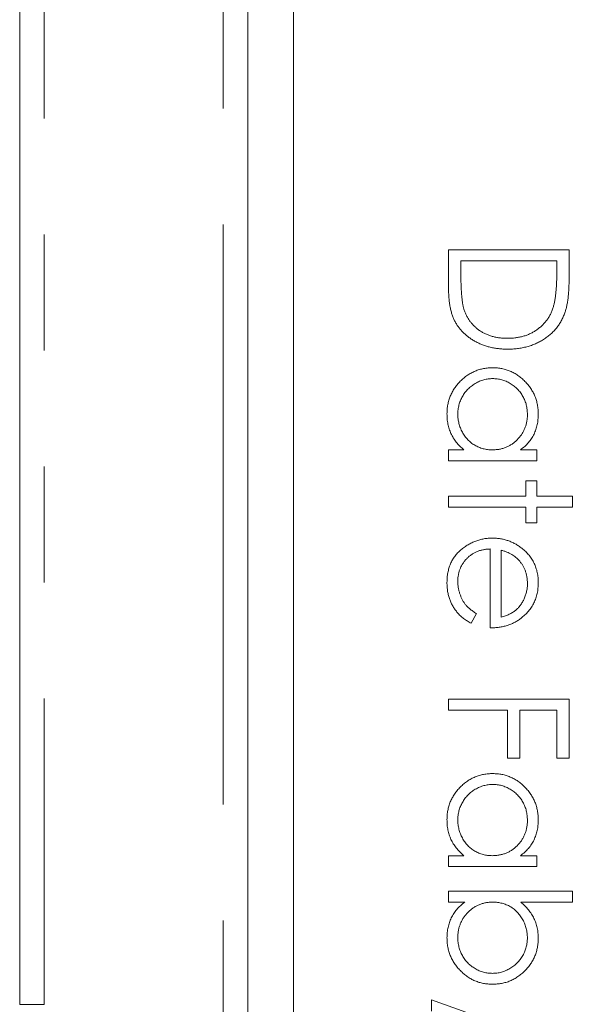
# Model space of a CAD drawing. Header units: millimetres. Extents: x -17 to 394, y -269 to 387.
# Tile 11 of 28: x 43 to 49, y 182 to 192. Entities that reach past the tile are written whole.
import ezdxf

# ---------------------------------------------------------------- set-up
doc = ezdxf.new("R2010")
doc.units = ezdxf.units.MM
doc.linetypes.add('PHANTOM', pattern=[12.7, 6.35, -1.27, 1.27, -1.27, 1.27, -1.27])

msp = doc.modelspace()

# ---------------------------------------------------------------- linework, layer by layer
at = {"color": 7, "linetype": 'Continuous', "lineweight": 15}
for p, q in [((42.992, 181.55), (42.992, 222.999)), ((45.492, 155.999), (45.492, 221.999)), ((45.992, 214.979), (45.992, 158.979)), ((47.692, 189.81), (49.015, 189.81)), ((47.692, 189.4), (47.692, 189.81)), ((49.015, 189.81), (49.015, 189.542)), ((47.828, 189.691), (47.828, 189.539)), ((48.879, 189.691), (47.828, 189.691)), ((48.879, 189.598), (48.879, 189.691)), ((47.692, 187.622), (47.859, 187.622)), ((47.692, 187.503), (47.692, 187.622)), ((48.48, 187.622), (48.659, 187.622)), ((48.659, 187.622), (48.659, 187.503)), ((48.659, 187.503), (47.692, 187.503)), ((48.54, 187.282), (48.659, 187.282)), ((48.54, 187.113), (48.54, 187.282)), ((48.659, 187.282), (48.659, 187.113)), ((47.692, 187.113), (48.54, 187.113)), ((47.692, 186.994), (47.692, 187.113)), ((48.659, 187.113), (49.049, 187.113)), ((49.049, 187.113), (49.049, 186.994)), ((48.54, 186.994), (47.692, 186.994)), ((48.54, 186.824), (48.54, 186.994)), ((48.659, 186.994), (48.659, 186.824)), ((49.049, 186.994), (48.659, 186.994)), ((48.659, 186.824), (48.54, 186.824)), ((48.15, 185.671), (48.15, 186.536)), ((48.269, 186.524), (48.269, 185.79)), ((47.997, 185.828), (47.942, 185.722)), ((47.692, 184.891), (49.015, 184.891)), ((47.692, 184.772), (47.692, 184.891)), ((49.015, 184.891), (49.015, 184.246)), ((48.337, 184.772), (47.692, 184.772)), ((48.337, 184.246), (48.337, 184.772)), ((48.472, 184.772), (48.472, 184.246)), ((48.879, 184.772), (48.472, 184.772)), ((48.879, 184.246), (48.879, 184.772)), ((48.472, 184.246), (48.337, 184.246)), ((49.015, 184.246), (48.879, 184.246)), ((47.692, 183.178), (47.859, 183.178)), ((47.692, 183.059), (47.692, 183.178)), ((48.48, 183.178), (48.659, 183.178)), ((48.659, 183.178), (48.659, 183.059)), ((48.659, 183.059), (47.692, 183.059)), ((47.692, 182.788), (49.049, 182.788)), ((47.692, 182.669), (47.692, 182.788)), ((49.049, 182.788), (49.049, 182.669)), ((47.871, 182.669), (47.692, 182.669)), ((49.049, 182.669), (48.483, 182.669)), ((47.506, 181.476), (47.506, 181.601)), ((47.506, 181.601), (49.049, 181.047))]:
    msp.add_line(p, q, dxfattribs=at)
at = {"color": 8, "linetype": 'PHANTOM', "lineweight": 0}
for p, q in [((43.26, 222.999), (43.26, 181.55)), ((45.224, 145.639), (45.224, 221.999)), ((42.992, 181.55), (43.26, 181.55))]:
    msp.add_line(p, q, dxfattribs=at)
at = {"color": 7, "linetype": 'Continuous', "lineweight": 15}
for points, knots in [([(47.828, 189.539), (47.828, 189.517), (47.828, 189.475), (47.83, 189.415), (47.832, 189.36), (47.836, 189.31), (47.841, 189.265), (47.846, 189.225), (47.853, 189.191), (47.859, 189.17), (47.861, 189.161)], [0, 0, 0, 0, 0.171901, 0.330628, 0.475549, 0.606746, 0.725024, 0.829742, 0.921323, 1, 1, 1, 1]), ([(48.842, 189.191), (48.845, 189.202), (48.852, 189.226), (48.859, 189.264), (48.865, 189.308), (48.87, 189.356), (48.874, 189.409), (48.877, 189.468), (48.879, 189.531), (48.879, 189.575), (48.879, 189.598)], [0, 0, 0, 0, 0.084319, 0.179285, 0.286583, 0.405111, 0.535593, 0.67819, 0.832976, 1, 1, 1, 1]), ([(49.015, 189.542), (49.015, 189.519), (49.014, 189.474), (49.012, 189.409), (49.009, 189.349), (49.004, 189.294), (48.997, 189.244), (48.989, 189.199), (48.979, 189.159), (48.971, 189.134), (48.967, 189.123)], [0, 0, 0, 0, 0.164289, 0.317406, 0.458844, 0.589367, 0.707831, 0.81577, 0.91288, 1, 1, 1, 1]), ([(48.337, 188.724), (48.32, 188.724), (48.288, 188.725), (48.241, 188.729), (48.195, 188.735), (48.15, 188.745), (48.107, 188.756), (48.066, 188.771), (48.025, 188.788), (47.987, 188.807), (47.951, 188.829), (47.916, 188.852), (47.885, 188.877), (47.856, 188.903), (47.829, 188.931), (47.805, 188.961), (47.783, 188.992), (47.763, 189.025), (47.746, 189.061), (47.732, 189.099), (47.72, 189.141), (47.709, 189.186), (47.701, 189.235), (47.696, 189.287), (47.693, 189.342), (47.692, 189.38), (47.692, 189.4)], [0, 0, 0, 0, 0.046081, 0.090807, 0.134295, 0.177024, 0.218823, 0.260244, 0.30108, 0.341614, 0.381583, 0.42012, 0.458075, 0.494738, 0.531195, 0.566934, 0.602713, 0.638327, 0.674853, 0.713467, 0.754442, 0.797815, 0.843989, 0.893072, 0.944963, 1, 1, 1, 1]), ([(47.861, 189.161), (47.866, 189.149), (47.874, 189.125), (47.889, 189.091), (47.908, 189.058), (47.928, 189.028), (47.951, 189), (47.976, 188.974), (48.003, 188.95), (48.033, 188.927), (48.065, 188.907), (48.099, 188.89), (48.134, 188.875), (48.172, 188.863), (48.211, 188.854), (48.251, 188.848), (48.294, 188.844), (48.322, 188.843), (48.337, 188.843)], [0, 0, 0, 0, 0.062415, 0.123338, 0.183125, 0.241783, 0.300579, 0.35968, 0.418882, 0.479531, 0.540851, 0.602303, 0.664463, 0.727806, 0.792895, 0.859672, 0.928464, 1, 1, 1, 1]), ([(48.337, 188.843), (48.353, 188.843), (48.383, 188.843), (48.428, 188.848), (48.47, 188.855), (48.512, 188.865), (48.551, 188.878), (48.589, 188.894), (48.625, 188.913), (48.659, 188.935), (48.691, 188.959), (48.721, 188.985), (48.748, 189.014), (48.772, 189.045), (48.794, 189.078), (48.813, 189.114), (48.829, 189.151), (48.838, 189.178), (48.842, 189.191)], [0, 0, 0, 0, 0.0701512, 0.1378126, 0.2032262, 0.2671741, 0.330024, 0.3917943, 0.4530844, 0.5143339, 0.575, 0.6348655, 0.6941163, 0.7534416, 0.8131258, 0.8740797, 0.936007, 1, 1, 1, 1]), ([(48.967, 189.123), (48.961, 189.107), (48.95, 189.077), (48.928, 189.034), (48.904, 188.993), (48.876, 188.955), (48.845, 188.92), (48.811, 188.887), (48.774, 188.857), (48.734, 188.829), (48.691, 188.804), (48.646, 188.783), (48.6, 188.765), (48.551, 188.75), (48.5, 188.738), (48.447, 188.73), (48.393, 188.725), (48.356, 188.724), (48.337, 188.724)], [0, 0, 0, 0, 0.061545, 0.1216943, 0.1811549, 0.2398754, 0.2987019, 0.3576474, 0.4176048, 0.478494, 0.5404071, 0.602345, 0.6650043, 0.7285593, 0.7936505, 0.8605343, 0.929236, 1, 1, 1, 1]), ([(47.675, 188.016), (47.676, 188.034), (47.676, 188.067), (47.684, 188.117), (47.695, 188.164), (47.711, 188.21), (47.732, 188.254), (47.757, 188.296), (47.787, 188.336), (47.821, 188.373), (47.858, 188.408), (47.898, 188.438), (47.94, 188.463), (47.984, 188.484), (48.03, 188.501), (48.077, 188.512), (48.127, 188.519), (48.161, 188.52), (48.178, 188.521)], [0, 0, 0, 0, 0.06462, 0.127433, 0.189004, 0.24993, 0.310668, 0.372329, 0.434939, 0.499576, 0.564191, 0.626735, 0.688109, 0.749294, 0.810331, 0.871901, 0.935046, 1, 1, 1, 1]), ([(48.178, 188.521), (48.195, 188.52), (48.228, 188.519), (48.277, 188.512), (48.324, 188.5), (48.369, 188.484), (48.412, 188.463), (48.454, 188.437), (48.493, 188.407), (48.53, 188.372), (48.564, 188.334), (48.594, 188.294), (48.62, 188.252), (48.64, 188.208), (48.656, 188.162), (48.668, 188.114), (48.674, 188.064), (48.675, 188.03), (48.676, 188.013)], [0, 0, 0, 0, 0.063775, 0.126079, 0.186904, 0.247574, 0.308003, 0.369132, 0.432033, 0.496791, 0.561611, 0.624914, 0.686726, 0.748079, 0.809582, 0.871631, 0.934886, 1, 1, 1, 1]), ([(48.177, 188.402), (48.16, 188.401), (48.127, 188.4), (48.079, 188.39), (48.031, 188.373), (47.985, 188.349), (47.943, 188.32), (47.904, 188.287), (47.871, 188.248), (47.844, 188.206), (47.821, 188.16), (47.806, 188.112), (47.796, 188.063), (47.794, 188.029), (47.794, 188.012)], [0, 0, 0, 0, 0.081589, 0.162859, 0.245484, 0.330807, 0.416493, 0.499893, 0.583048, 0.667158, 0.751312, 0.833785, 0.916256, 1, 1, 1, 1]), ([(48.557, 188.011), (48.556, 188.029), (48.555, 188.063), (48.546, 188.113), (48.53, 188.161), (48.508, 188.207), (48.481, 188.25), (48.448, 188.288), (48.41, 188.321), (48.368, 188.35), (48.323, 188.373), (48.275, 188.389), (48.226, 188.4), (48.193, 188.401), (48.177, 188.402)], [0, 0, 0, 0, 0.085921, 0.169593, 0.252476, 0.336244, 0.419505, 0.502036, 0.584775, 0.669846, 0.754185, 0.836658, 0.91801, 1, 1, 1, 1]), ([(47.859, 187.622), (47.844, 187.635), (47.815, 187.661), (47.776, 187.705), (47.744, 187.751), (47.718, 187.8), (47.699, 187.851), (47.685, 187.904), (47.676, 187.959), (47.676, 187.997), (47.675, 188.016)], [0, 0, 0, 0, 0.134298, 0.262085, 0.38627, 0.507165, 0.6273, 0.748145, 0.87237, 1, 1, 1, 1]), ([(47.794, 188.012), (47.794, 187.995), (47.796, 187.961), (47.805, 187.91), (47.821, 187.862), (47.843, 187.815), (47.87, 187.771), (47.902, 187.732), (47.939, 187.699), (47.979, 187.671), (48.024, 187.649), (48.071, 187.633), (48.121, 187.623), (48.156, 187.622), (48.173, 187.622)], [0, 0, 0, 0, 0.084802, 0.168664, 0.252552, 0.33824, 0.423103, 0.505556, 0.586176, 0.667136, 0.748499, 0.830452, 0.913456, 1, 1, 1, 1]), ([(48.173, 187.622), (48.187, 187.622), (48.213, 187.623), (48.252, 187.628), (48.289, 187.637), (48.324, 187.649), (48.357, 187.665), (48.389, 187.684), (48.419, 187.708), (48.447, 187.734), (48.473, 187.763), (48.496, 187.793), (48.515, 187.826), (48.53, 187.86), (48.542, 187.895), (48.551, 187.932), (48.556, 187.971), (48.557, 187.998), (48.557, 188.011)], [0, 0, 0, 0, 0.065634, 0.129188, 0.191219, 0.251913, 0.312507, 0.373494, 0.435152, 0.498741, 0.562095, 0.624187, 0.685476, 0.746097, 0.807612, 0.869967, 0.933951, 1, 1, 1, 1]), ([(48.676, 188.013), (48.675, 187.993), (48.674, 187.954), (48.665, 187.898), (48.65, 187.844), (48.63, 187.793), (48.603, 187.745), (48.569, 187.7), (48.528, 187.658), (48.496, 187.634), (48.48, 187.622)], [0, 0, 0, 0, 0.129862, 0.254654, 0.376015, 0.495255, 0.614798, 0.738106, 0.865196, 1, 1, 1, 1]), ([(47.675, 186.169), (47.676, 186.187), (47.676, 186.223), (47.684, 186.276), (47.696, 186.326), (47.712, 186.372), (47.734, 186.416), (47.76, 186.456), (47.791, 186.493), (47.827, 186.527), (47.866, 186.557), (47.906, 186.583), (47.947, 186.605), (47.99, 186.623), (48.034, 186.638), (48.079, 186.648), (48.126, 186.654), (48.157, 186.654), (48.173, 186.655)], [0, 0, 0, 0, 0.071579, 0.139629, 0.204797, 0.268135, 0.329814, 0.391301, 0.453434, 0.516552, 0.579631, 0.641119, 0.701294, 0.76081, 0.819932, 0.87892, 0.938983, 1, 1, 1, 1]), ([(48.173, 186.655), (48.188, 186.654), (48.217, 186.654), (48.261, 186.649), (48.303, 186.64), (48.344, 186.628), (48.384, 186.612), (48.423, 186.593), (48.46, 186.57), (48.484, 186.552), (48.496, 186.544)], [0, 0, 0, 0, 0.128045, 0.253768, 0.377428, 0.500551, 0.623296, 0.746578, 0.872348, 1, 1, 1, 1]), ([(48.15, 186.536), (48.137, 186.536), (48.112, 186.534), (48.076, 186.529), (48.041, 186.521), (48.008, 186.509), (47.976, 186.495), (47.947, 186.477), (47.919, 186.456), (47.893, 186.433), (47.87, 186.407), (47.85, 186.379), (47.832, 186.35), (47.818, 186.32), (47.807, 186.288), (47.8, 186.254), (47.795, 186.219), (47.794, 186.196), (47.794, 186.183)], [0, 0, 0, 0, 0.068385, 0.134476, 0.198391, 0.260753, 0.321829, 0.383037, 0.444653, 0.507398, 0.569825, 0.630778, 0.690929, 0.750945, 0.811049, 0.872331, 0.935004, 1, 1, 1, 1]), ([(48.466, 186.409), (48.461, 186.415), (48.449, 186.428), (48.429, 186.445), (48.408, 186.461), (48.384, 186.476), (48.358, 186.49), (48.33, 186.502), (48.3, 186.514), (48.279, 186.52), (48.269, 186.524)], [0, 0, 0, 0, 0.109984, 0.22258, 0.3385, 0.458709, 0.585535, 0.717518, 0.854667, 1, 1, 1, 1]), ([(48.496, 186.544), (48.51, 186.532), (48.538, 186.508), (48.575, 186.468), (48.606, 186.425), (48.632, 186.379), (48.651, 186.33), (48.666, 186.278), (48.674, 186.223), (48.675, 186.185), (48.676, 186.166)], [0, 0, 0, 0, 0.128835, 0.253589, 0.374643, 0.49534, 0.616325, 0.739759, 0.866842, 1, 1, 1, 1]), ([(48.557, 186.16), (48.557, 186.171), (48.556, 186.195), (48.552, 186.229), (48.545, 186.263), (48.535, 186.295), (48.522, 186.325), (48.507, 186.355), (48.488, 186.382), (48.474, 186.4), (48.466, 186.409)], [0, 0, 0, 0, 0.131092, 0.259141, 0.384162, 0.505992, 0.629098, 0.750669, 0.874039, 1, 1, 1, 1]), ([(47.942, 185.722), (47.927, 185.73), (47.898, 185.747), (47.858, 185.775), (47.822, 185.804), (47.791, 185.837), (47.765, 185.87), (47.741, 185.906), (47.721, 185.944), (47.704, 185.984), (47.691, 186.027), (47.682, 186.072), (47.676, 186.119), (47.675, 186.152), (47.675, 186.169)], [0, 0, 0, 0, 0.09337, 0.181661, 0.265874, 0.346355, 0.4246, 0.501903, 0.579992, 0.658443, 0.738672, 0.821894, 0.908801, 1, 1, 1, 1]), ([(47.794, 186.183), (47.794, 186.172), (47.795, 186.148), (47.799, 186.113), (47.806, 186.079), (47.816, 186.045), (47.828, 186.013), (47.842, 185.983), (47.858, 185.955), (47.876, 185.929), (47.899, 185.904), (47.927, 185.88), (47.959, 185.853), (47.984, 185.836), (47.997, 185.828)], [0, 0, 0, 0, 0.0825923, 0.1638789, 0.2456587, 0.3277257, 0.40861, 0.4857491, 0.5591691, 0.6302685, 0.705306, 0.792065, 0.8897964, 1, 1, 1, 1]), ([(48.269, 185.79), (48.284, 185.794), (48.315, 185.803), (48.357, 185.82), (48.394, 185.84), (48.426, 185.863), (48.455, 185.889), (48.48, 185.92), (48.503, 185.954), (48.522, 185.992), (48.538, 186.032), (48.549, 186.074), (48.556, 186.116), (48.557, 186.145), (48.557, 186.16)], [0, 0, 0, 0, 0.09624, 0.185231, 0.267501, 0.3444, 0.419595, 0.496891, 0.576638, 0.660268, 0.745387, 0.83004, 0.914474, 1, 1, 1, 1]), ([(48.676, 186.166), (48.675, 186.146), (48.674, 186.107), (48.665, 186.05), (48.65, 185.997), (48.629, 185.946), (48.602, 185.899), (48.569, 185.854), (48.53, 185.813), (48.501, 185.789), (48.486, 185.776)], [0, 0, 0, 0, 0.13204, 0.259033, 0.38188, 0.502258, 0.622752, 0.744743, 0.870109, 1, 1, 1, 1]), ([(48.486, 185.776), (48.474, 185.768), (48.451, 185.751), (48.414, 185.73), (48.375, 185.712), (48.334, 185.698), (48.291, 185.686), (48.246, 185.678), (48.199, 185.673), (48.166, 185.672), (48.15, 185.671)], [0, 0, 0, 0, 0.118522, 0.236255, 0.356174, 0.47725, 0.60154, 0.729618, 0.862158, 1, 1, 1, 1]), ([(47.675, 183.573), (47.676, 183.59), (47.676, 183.624), (47.684, 183.673), (47.695, 183.721), (47.711, 183.767), (47.732, 183.81), (47.757, 183.852), (47.787, 183.892), (47.821, 183.93), (47.858, 183.964), (47.898, 183.995), (47.94, 184.02), (47.984, 184.041), (48.03, 184.057), (48.077, 184.068), (48.127, 184.076), (48.161, 184.076), (48.178, 184.077)], [0, 0, 0, 0, 0.06462, 0.127433, 0.189004, 0.24993, 0.310668, 0.372329, 0.434939, 0.499576, 0.564191, 0.626735, 0.688109, 0.749294, 0.810331, 0.871901, 0.935046, 1, 1, 1, 1]), ([(48.178, 184.077), (48.195, 184.076), (48.228, 184.075), (48.277, 184.069), (48.324, 184.057), (48.369, 184.04), (48.412, 184.019), (48.454, 183.994), (48.493, 183.963), (48.53, 183.928), (48.564, 183.891), (48.594, 183.85), (48.62, 183.808), (48.64, 183.764), (48.656, 183.718), (48.668, 183.67), (48.674, 183.62), (48.675, 183.586), (48.676, 183.569)], [0, 0, 0, 0, 0.0637745, 0.1260788, 0.1869041, 0.2475739, 0.3080034, 0.3691319, 0.4320332, 0.4967908, 0.5616108, 0.6249139, 0.6867263, 0.7480788, 0.8095823, 0.8716307, 0.9348858, 1, 1, 1, 1]), ([(48.177, 183.958), (48.16, 183.957), (48.127, 183.956), (48.079, 183.946), (48.031, 183.929), (47.985, 183.906), (47.943, 183.877), (47.904, 183.843), (47.871, 183.805), (47.844, 183.762), (47.821, 183.716), (47.806, 183.669), (47.796, 183.619), (47.794, 183.586), (47.794, 183.569)], [0, 0, 0, 0, 0.0815893, 0.1628589, 0.2454837, 0.3308071, 0.4164934, 0.4998932, 0.5830482, 0.6671579, 0.7513119, 0.8337848, 0.9162565, 1, 1, 1, 1]), ([(48.557, 183.568), (48.556, 183.585), (48.555, 183.619), (48.546, 183.669), (48.53, 183.718), (48.508, 183.763), (48.481, 183.806), (48.448, 183.844), (48.41, 183.878), (48.368, 183.906), (48.323, 183.929), (48.275, 183.946), (48.226, 183.957), (48.193, 183.958), (48.177, 183.958)], [0, 0, 0, 0, 0.085921, 0.169593, 0.252476, 0.336244, 0.419505, 0.502036, 0.584775, 0.669846, 0.754185, 0.836658, 0.91801, 1, 1, 1, 1]), ([(47.859, 183.178), (47.844, 183.191), (47.815, 183.218), (47.776, 183.261), (47.744, 183.307), (47.718, 183.356), (47.699, 183.407), (47.685, 183.46), (47.676, 183.516), (47.676, 183.554), (47.675, 183.573)], [0, 0, 0, 0, 0.134298, 0.262085, 0.38627, 0.507165, 0.6273, 0.748145, 0.87237, 1, 1, 1, 1]), ([(47.794, 183.569), (47.794, 183.551), (47.796, 183.517), (47.805, 183.467), (47.821, 183.418), (47.843, 183.371), (47.87, 183.328), (47.902, 183.288), (47.939, 183.255), (47.979, 183.227), (48.024, 183.205), (48.071, 183.189), (48.121, 183.18), (48.156, 183.179), (48.173, 183.178)], [0, 0, 0, 0, 0.084802, 0.168664, 0.252552, 0.33824, 0.423103, 0.505556, 0.586176, 0.667136, 0.748499, 0.830452, 0.913456, 1, 1, 1, 1]), ([(48.173, 183.178), (48.187, 183.178), (48.213, 183.179), (48.252, 183.185), (48.289, 183.193), (48.324, 183.205), (48.357, 183.221), (48.389, 183.241), (48.419, 183.264), (48.447, 183.29), (48.473, 183.319), (48.496, 183.349), (48.515, 183.382), (48.53, 183.416), (48.542, 183.451), (48.551, 183.489), (48.556, 183.528), (48.557, 183.554), (48.557, 183.568)], [0, 0, 0, 0, 0.065634, 0.129188, 0.191219, 0.251913, 0.312507, 0.373494, 0.435152, 0.498741, 0.562095, 0.624187, 0.685476, 0.746097, 0.807612, 0.869967, 0.933951, 1, 1, 1, 1]), ([(48.676, 183.569), (48.675, 183.549), (48.674, 183.511), (48.665, 183.454), (48.65, 183.401), (48.63, 183.35), (48.603, 183.302), (48.569, 183.257), (48.528, 183.215), (48.496, 183.191), (48.48, 183.178)], [0, 0, 0, 0, 0.129862, 0.254654, 0.376015, 0.495255, 0.614798, 0.738106, 0.865196, 1, 1, 1, 1]), ([(47.675, 182.279), (47.676, 182.298), (47.677, 182.337), (47.686, 182.393), (47.701, 182.446), (47.721, 182.497), (47.748, 182.545), (47.782, 182.59), (47.823, 182.632), (47.855, 182.657), (47.871, 182.669)], [0, 0, 0, 0, 0.129476, 0.25388, 0.374863, 0.494283, 0.614293, 0.73697, 0.865076, 1, 1, 1, 1]), ([(48.177, 182.669), (48.164, 182.669), (48.138, 182.668), (48.099, 182.663), (48.062, 182.654), (48.027, 182.642), (47.993, 182.626), (47.961, 182.606), (47.931, 182.583), (47.903, 182.557), (47.877, 182.529), (47.855, 182.498), (47.836, 182.465), (47.821, 182.431), (47.808, 182.396), (47.8, 182.358), (47.795, 182.32), (47.794, 182.293), (47.794, 182.28)], [0, 0, 0, 0, 0.065646, 0.129212, 0.191253, 0.251958, 0.312564, 0.373562, 0.43523, 0.498536, 0.561901, 0.624098, 0.685023, 0.746051, 0.807577, 0.869943, 0.933939, 1, 1, 1, 1]), ([(48.557, 182.278), (48.556, 182.295), (48.555, 182.329), (48.545, 182.379), (48.53, 182.429), (48.507, 182.476), (48.48, 182.519), (48.448, 182.558), (48.412, 182.592), (48.371, 182.62), (48.326, 182.642), (48.279, 182.658), (48.229, 182.667), (48.195, 182.669), (48.177, 182.669)], [0, 0, 0, 0, 0.084735, 0.168182, 0.252419, 0.338618, 0.424014, 0.506402, 0.587545, 0.668801, 0.7501, 0.831022, 0.91396, 1, 1, 1, 1]), ([(48.483, 182.669), (48.499, 182.656), (48.529, 182.63), (48.568, 182.586), (48.601, 182.54), (48.629, 182.492), (48.65, 182.441), (48.665, 182.388), (48.674, 182.332), (48.675, 182.294), (48.676, 182.275)], [0, 0, 0, 0, 0.134636, 0.262681, 0.38719, 0.50839, 0.628966, 0.749723, 0.873248, 1, 1, 1, 1]), ([(48.174, 181.77), (48.157, 181.771), (48.123, 181.772), (48.074, 181.779), (48.027, 181.79), (47.982, 181.807), (47.938, 181.828), (47.897, 181.854), (47.858, 181.884), (47.821, 181.919), (47.787, 181.957), (47.757, 181.997), (47.731, 182.039), (47.711, 182.084), (47.695, 182.13), (47.683, 182.178), (47.677, 182.227), (47.676, 182.261), (47.675, 182.279)], [0, 0, 0, 0, 0.0640153, 0.126228, 0.1872888, 0.2478695, 0.3085112, 0.3697269, 0.4325358, 0.4971982, 0.561923, 0.6251331, 0.6868547, 0.7481171, 0.8095302, 0.8714875, 0.9349815, 1, 1, 1, 1]), ([(47.794, 182.28), (47.794, 182.262), (47.796, 182.228), (47.805, 182.178), (47.821, 182.13), (47.843, 182.084), (47.87, 182.041), (47.903, 182.003), (47.94, 181.969), (47.983, 181.941), (48.028, 181.918), (48.076, 181.901), (48.124, 181.891), (48.157, 181.89), (48.174, 181.889)], [0, 0, 0, 0, 0.085993, 0.169736, 0.252687, 0.336526, 0.419856, 0.502457, 0.585265, 0.6698, 0.754407, 0.83695, 0.917941, 1, 1, 1, 1]), ([(48.174, 181.889), (48.19, 181.89), (48.223, 181.891), (48.272, 181.901), (48.32, 181.919), (48.365, 181.942), (48.408, 181.97), (48.447, 182.004), (48.48, 182.042), (48.507, 182.085), (48.53, 182.131), (48.545, 182.178), (48.555, 182.228), (48.556, 182.261), (48.557, 182.278)], [0, 0, 0, 0, 0.082066, 0.163805, 0.246618, 0.331983, 0.417466, 0.500907, 0.584103, 0.668254, 0.752056, 0.83457, 0.916652, 1, 1, 1, 1]), ([(48.676, 182.275), (48.675, 182.258), (48.674, 182.224), (48.667, 182.174), (48.656, 182.127), (48.64, 182.081), (48.619, 182.037), (48.594, 181.995), (48.564, 181.955), (48.53, 181.918), (48.493, 181.883), (48.453, 181.853), (48.411, 181.827), (48.367, 181.806), (48.322, 181.79), (48.274, 181.779), (48.225, 181.772), (48.191, 181.771), (48.174, 181.77)], [0, 0, 0, 0, 0.064649, 0.127821, 0.189419, 0.250372, 0.311137, 0.372825, 0.435463, 0.500128, 0.564773, 0.627344, 0.688919, 0.749829, 0.810578, 0.872176, 0.935017, 1, 1, 1, 1])]:
    msp.add_open_spline(points, degree=3, knots=knots, dxfattribs=at)

doc.saveas('drawing.dxf')
